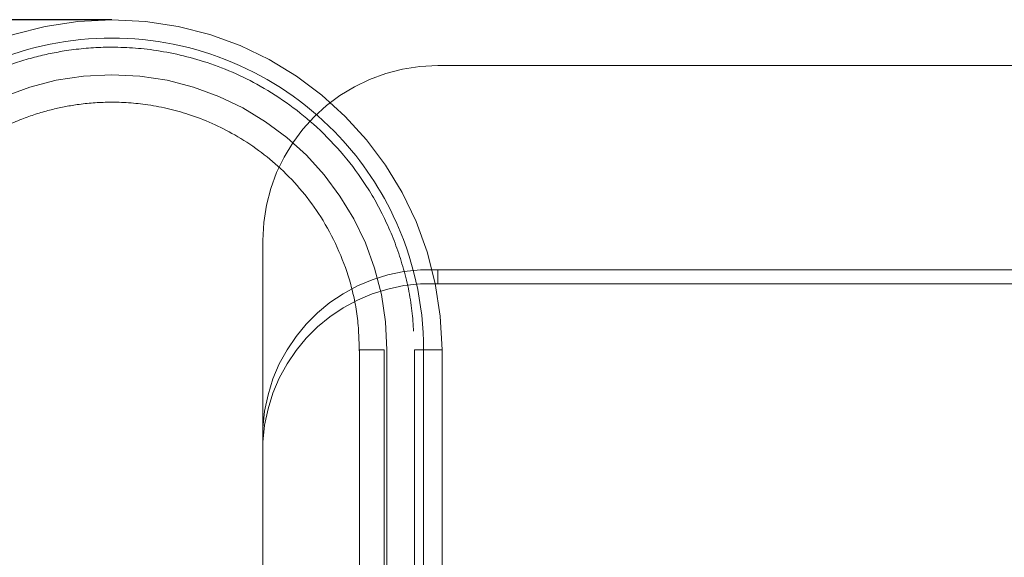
# Model space of a CAD drawing. Header units: inches. Extents: x 0.2 to 10.8, y 0.2 to 8.2.
# Tile 97 of 156: x 2.8745 to 2.9801, y 6.6743 to 6.732. Entities that reach past the tile are written whole.
import ezdxf

# ---------------------------------------------------------------- set-up
doc = ezdxf.new("R2010")
doc.units = ezdxf.units.IN
doc.header["$MEASUREMENT"] = 0
doc.linetypes.add('HIDDEN', pattern=[0.07500000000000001, 0.05, -0.025])
doc.layers.add('DIMENSIONS', color=140, linetype='Continuous')

msp = doc.modelspace()

# ---------------------------------------------------------------- linework, layer by layer
at = {"color": 7, "linetype": 'HIDDEN', "lineweight": 18}
for p, q in [((2.919326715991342, 6.727027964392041), (2.996214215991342, 6.727027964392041)), ((2.900576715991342, 6.688143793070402), (2.900576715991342, 6.70827796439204)), ((2.919326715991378, 6.70513706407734), (2.919326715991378, 6.703615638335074)), ((2.996214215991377, 6.70513706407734), (2.919326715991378, 6.70513706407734)), ((2.996214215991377, 6.703615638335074), (2.919326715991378, 6.703615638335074)), ((2.910936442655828, 6.696527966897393), (2.910936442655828, 6.623693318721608)), ((2.91359188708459, 6.623693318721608), (2.913591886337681, 6.696527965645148)), ((2.913591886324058, 6.696527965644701), (2.913591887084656, 6.623693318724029)), ((2.91359188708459, 6.623693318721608), (2.913591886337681, 6.696527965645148)), ((2.913591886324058, 6.696527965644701), (2.913591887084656, 6.623693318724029)), ((2.91359188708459, 6.623693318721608), (2.913591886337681, 6.696527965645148)), ((2.913591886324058, 6.696527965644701), (2.913591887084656, 6.623693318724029)), ((2.91359188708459, 6.623693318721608), (2.913591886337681, 6.696527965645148)), ((2.913591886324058, 6.696527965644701), (2.913591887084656, 6.623693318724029)), ((2.91359188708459, 6.623693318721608), (2.913591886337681, 6.696527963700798)), ((2.913591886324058, 6.696527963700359), (2.913591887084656, 6.623693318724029)), ((2.91359188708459, 6.623693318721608), (2.913591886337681, 6.696527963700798)), ((2.913591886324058, 6.696527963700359), (2.913591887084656, 6.623693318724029)), ((2.91359188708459, 6.623693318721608), (2.913591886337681, 6.696527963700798)), ((2.913591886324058, 6.696527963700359), (2.913591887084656, 6.623693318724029)), ((2.91359188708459, 6.623693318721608), (2.913591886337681, 6.696527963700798)), ((2.913591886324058, 6.696527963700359), (2.913591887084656, 6.623693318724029)), ((2.913886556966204, 6.696527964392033), (2.913886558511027, 6.623693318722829)), ((2.913886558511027, 6.663850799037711), (2.913886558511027, 6.696527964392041)), ((2.916839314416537, 6.696527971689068), (2.916839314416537, 6.623693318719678)), ((2.917819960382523, 6.696527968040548), (2.917819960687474, 6.623693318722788)), ((2.917819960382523, 6.696527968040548), (2.917819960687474, 6.623693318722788)), ((2.917819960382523, 6.696527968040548), (2.917819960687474, 6.623693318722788)), ((2.917819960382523, 6.696527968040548), (2.917819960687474, 6.623693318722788)), ((2.917819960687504, 6.623693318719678), (2.917819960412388, 6.696527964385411)), ((2.917819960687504, 6.623693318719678), (2.917819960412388, 6.69652796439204)), ((2.917819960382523, 6.696527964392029), (2.917819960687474, 6.623693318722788)), ((2.917819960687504, 6.623693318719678), (2.917819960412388, 6.696527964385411)), ((2.917819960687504, 6.623693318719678), (2.917819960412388, 6.69652796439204)), ((2.917819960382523, 6.696527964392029), (2.917819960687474, 6.623693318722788)), ((2.917819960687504, 6.623693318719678), (2.917819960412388, 6.696527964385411)), ((2.917819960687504, 6.623693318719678), (2.917819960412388, 6.69652796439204)), ((2.917819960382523, 6.696527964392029), (2.917819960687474, 6.623693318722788)), ((2.917819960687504, 6.623693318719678), (2.917819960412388, 6.696527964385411)), ((2.917819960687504, 6.623693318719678), (2.917819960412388, 6.69652796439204)), ((2.917819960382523, 6.696527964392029), (2.917819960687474, 6.623693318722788)), ((2.919792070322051, 6.696527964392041), (2.919792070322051, 6.663850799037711)), ((2.900576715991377, 6.686622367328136), (2.900576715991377, 6.688143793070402)), ((2.900576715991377, 6.646427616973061), (2.900576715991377, 6.686622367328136))]:
    msp.add_line(p, q, dxfattribs=at)
for centre, radius, start, end in [((2.884358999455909, 6.696527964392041), 0.03543307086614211, 0, 180), ((2.919326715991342, 6.70827796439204), 0.01875000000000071, 90, 180), ((2.884358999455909, 6.696527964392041), 0.02952755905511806, 0, 180), ((2.918489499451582, 6.687220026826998), 0.01793658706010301, 87.32466329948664, 177.0478590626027), ((2.91848949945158, 6.685698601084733), 0.01793658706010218, 87.32466329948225, 177.0478590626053)]:
    msp.add_arc(centre, radius, start, end, dxfattribs=at)
for points, knots in [([(2.917820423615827, 6.696527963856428), (2.91782610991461, 6.701490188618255), (2.915858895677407, 6.710137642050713), (2.908252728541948, 6.72101126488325), (2.897655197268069, 6.728203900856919), (2.884358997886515, 6.730880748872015), (2.871062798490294, 6.728203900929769), (2.860465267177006, 6.721011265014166), (2.852859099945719, 6.710137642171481), (2.850891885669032, 6.701490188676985), (2.850897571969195, 6.696527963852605)], [4.712414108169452, 4.712414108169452, 4.712414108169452, 4.712414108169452, 5.15721612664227, 5.4883921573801, 5.8858033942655, 6.2832146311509, 6.68062586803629, 7.07803710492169, 7.40921313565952, 7.854015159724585, 7.854015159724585, 7.854015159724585, 7.854015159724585]), ([(2.917820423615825, 6.696527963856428), (2.91782610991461, 6.701490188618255), (2.915858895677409, 6.710137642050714), (2.908252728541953, 6.721011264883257), (2.897655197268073, 6.728203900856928), (2.884358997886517, 6.730880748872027), (2.871062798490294, 6.728203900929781), (2.860465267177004, 6.721011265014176), (2.852859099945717, 6.710137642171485), (2.850891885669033, 6.701490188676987), (2.850897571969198, 6.696527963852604)], [4.712414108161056, 4.712414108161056, 4.712414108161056, 4.712414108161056, 5.15721612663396, 5.48839215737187, 5.88580339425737, 6.28321463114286, 6.68062586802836, 7.07803710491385, 7.40921313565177, 7.854015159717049, 7.854015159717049, 7.854015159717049, 7.854015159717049]), ([(2.917820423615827, 6.696527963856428), (2.91782610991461, 6.701490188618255), (2.915858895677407, 6.710137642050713), (2.908252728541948, 6.72101126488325), (2.897655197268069, 6.728203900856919), (2.884358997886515, 6.730880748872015), (2.871062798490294, 6.728203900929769), (2.860465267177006, 6.721011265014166), (2.852859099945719, 6.710137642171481), (2.850891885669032, 6.701490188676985), (2.850897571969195, 6.696527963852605)], [4.712414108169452, 4.712414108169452, 4.712414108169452, 4.712414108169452, 5.15721612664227, 5.4883921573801, 5.8858033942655, 6.2832146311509, 6.68062586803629, 7.07803710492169, 7.40921313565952, 7.854015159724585, 7.854015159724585, 7.854015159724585, 7.854015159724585]), ([(2.917820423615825, 6.696527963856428), (2.91782610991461, 6.701490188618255), (2.915858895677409, 6.710137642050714), (2.908252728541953, 6.721011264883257), (2.897655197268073, 6.728203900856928), (2.884358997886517, 6.730880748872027), (2.871062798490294, 6.728203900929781), (2.860465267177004, 6.721011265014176), (2.852859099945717, 6.710137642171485), (2.850891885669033, 6.701490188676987), (2.850897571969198, 6.696527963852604)], [4.712414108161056, 4.712414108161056, 4.712414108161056, 4.712414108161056, 5.15721612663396, 5.48839215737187, 5.88580339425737, 6.28321463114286, 6.68062586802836, 7.07803710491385, 7.40921313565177, 7.854015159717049, 7.854015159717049, 7.854015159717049, 7.854015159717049]), ([(2.917820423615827, 6.696527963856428), (2.91782610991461, 6.701490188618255), (2.915858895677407, 6.710137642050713), (2.908252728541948, 6.72101126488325), (2.897655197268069, 6.728203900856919), (2.884358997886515, 6.730880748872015), (2.871062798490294, 6.728203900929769), (2.860465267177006, 6.721011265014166), (2.852859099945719, 6.710137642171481), (2.850891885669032, 6.701490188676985), (2.850897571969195, 6.696527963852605)], [4.712414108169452, 4.712414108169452, 4.712414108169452, 4.712414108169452, 5.15721612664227, 5.4883921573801, 5.8858033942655, 6.2832146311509, 6.68062586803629, 7.07803710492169, 7.40921313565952, 7.854015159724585, 7.854015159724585, 7.854015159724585, 7.854015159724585]), ([(2.917820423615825, 6.696527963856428), (2.91782610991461, 6.701490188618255), (2.915858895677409, 6.710137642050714), (2.908252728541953, 6.721011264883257), (2.897655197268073, 6.728203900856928), (2.884358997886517, 6.730880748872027), (2.871062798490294, 6.728203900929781), (2.860465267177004, 6.721011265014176), (2.852859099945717, 6.710137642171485), (2.850891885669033, 6.701490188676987), (2.850897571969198, 6.696527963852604)], [4.712414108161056, 4.712414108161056, 4.712414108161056, 4.712414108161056, 5.15721612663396, 5.48839215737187, 5.88580339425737, 6.28321463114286, 6.68062586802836, 7.07803710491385, 7.40921313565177, 7.854015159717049, 7.854015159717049, 7.854015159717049, 7.854015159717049]), ([(2.917820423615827, 6.696527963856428), (2.91782610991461, 6.701490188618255), (2.915858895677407, 6.710137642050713), (2.908252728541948, 6.72101126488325), (2.897655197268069, 6.728203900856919), (2.884358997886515, 6.730880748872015), (2.871062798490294, 6.728203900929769), (2.860465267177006, 6.721011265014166), (2.852859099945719, 6.710137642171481), (2.850891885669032, 6.701490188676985), (2.850897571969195, 6.696527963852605)], [4.712414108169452, 4.712414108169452, 4.712414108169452, 4.712414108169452, 5.15721612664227, 5.4883921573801, 5.8858033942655, 6.2832146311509, 6.68062586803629, 7.07803710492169, 7.40921313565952, 7.854015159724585, 7.854015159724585, 7.854015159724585, 7.854015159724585]), ([(2.917820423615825, 6.696527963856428), (2.91782610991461, 6.701490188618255), (2.915858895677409, 6.710137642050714), (2.908252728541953, 6.721011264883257), (2.897655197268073, 6.728203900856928), (2.884358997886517, 6.730880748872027), (2.871062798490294, 6.728203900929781), (2.860465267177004, 6.721011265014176), (2.852859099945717, 6.710137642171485), (2.850891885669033, 6.701490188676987), (2.850897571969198, 6.696527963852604)], [4.712414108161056, 4.712414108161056, 4.712414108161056, 4.712414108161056, 5.15721612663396, 5.48839215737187, 5.88580339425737, 6.28321463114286, 6.68062586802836, 7.07803710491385, 7.40921313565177, 7.854015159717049, 7.854015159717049, 7.854015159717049, 7.854015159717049]), ([(2.850897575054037, 6.696527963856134), (2.850891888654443, 6.701490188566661), (2.852859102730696, 6.710137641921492), (2.860465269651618, 6.721011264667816), (2.871062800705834, 6.728203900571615), (2.88435899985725, 6.730880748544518), (2.897655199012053, 6.728203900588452), (2.908252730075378, 6.721011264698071), (2.915858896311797, 6.710137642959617), (2.917826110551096, 6.701490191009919), (2.917820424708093, 6.696527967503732)], [4.712364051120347, 4.712364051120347, 4.712364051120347, 4.712364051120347, 5.15716607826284, 5.488342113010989, 5.885753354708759, 6.28316459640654, 6.68057583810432, 7.077987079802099, 7.40916311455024, 7.85396503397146, 7.85396503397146, 7.85396503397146, 7.85396503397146]), ([(2.850897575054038, 6.696527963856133), (2.850891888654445, 6.701490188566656), (2.852859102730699, 6.710137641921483), (2.86046526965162, 6.721011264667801), (2.871062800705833, 6.7282039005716), (2.884358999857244, 6.730880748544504), (2.897655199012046, 6.728203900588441), (2.90825273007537, 6.721011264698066), (2.915858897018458, 6.710137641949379), (2.917826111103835, 6.701490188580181), (2.917820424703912, 6.69652796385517)], [4.712364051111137, 4.712364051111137, 4.712364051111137, 4.712364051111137, 5.157166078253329, 5.4883421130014, 5.88575335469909, 6.28316459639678, 6.680575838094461, 7.07798707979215, 7.409163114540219, 7.853965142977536, 7.853965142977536, 7.853965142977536, 7.853965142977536]), ([(2.850897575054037, 6.696527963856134), (2.850891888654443, 6.701490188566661), (2.852859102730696, 6.710137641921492), (2.860465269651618, 6.721011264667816), (2.871062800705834, 6.728203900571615), (2.88435899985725, 6.730880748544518), (2.897655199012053, 6.728203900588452), (2.908252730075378, 6.721011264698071), (2.915858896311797, 6.710137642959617), (2.917826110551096, 6.701490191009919), (2.917820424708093, 6.696527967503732)], [4.712364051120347, 4.712364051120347, 4.712364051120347, 4.712364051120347, 5.15716607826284, 5.488342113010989, 5.885753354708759, 6.28316459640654, 6.68057583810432, 7.077987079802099, 7.40916311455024, 7.85396503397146, 7.85396503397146, 7.85396503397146, 7.85396503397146]), ([(2.850897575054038, 6.696527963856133), (2.850891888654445, 6.701490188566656), (2.852859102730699, 6.710137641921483), (2.86046526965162, 6.721011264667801), (2.871062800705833, 6.7282039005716), (2.884358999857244, 6.730880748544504), (2.897655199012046, 6.728203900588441), (2.90825273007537, 6.721011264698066), (2.915858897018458, 6.710137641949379), (2.917826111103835, 6.701490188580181), (2.917820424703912, 6.69652796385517)], [4.712364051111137, 4.712364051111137, 4.712364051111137, 4.712364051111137, 5.157166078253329, 5.4883421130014, 5.88575335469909, 6.28316459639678, 6.680575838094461, 7.07798707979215, 7.409163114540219, 7.853965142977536, 7.853965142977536, 7.853965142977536, 7.853965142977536]), ([(2.850897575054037, 6.696527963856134), (2.850891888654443, 6.701490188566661), (2.852859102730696, 6.710137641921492), (2.860465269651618, 6.721011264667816), (2.871062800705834, 6.728203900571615), (2.88435899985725, 6.730880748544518), (2.897655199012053, 6.728203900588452), (2.908252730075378, 6.721011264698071), (2.915858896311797, 6.710137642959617), (2.917826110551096, 6.701490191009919), (2.917820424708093, 6.696527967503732)], [4.712364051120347, 4.712364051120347, 4.712364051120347, 4.712364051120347, 5.15716607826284, 5.488342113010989, 5.885753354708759, 6.28316459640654, 6.68057583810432, 7.077987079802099, 7.40916311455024, 7.85396503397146, 7.85396503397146, 7.85396503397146, 7.85396503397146]), ([(2.850897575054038, 6.696527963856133), (2.850891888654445, 6.701490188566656), (2.852859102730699, 6.710137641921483), (2.86046526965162, 6.721011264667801), (2.871062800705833, 6.7282039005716), (2.884358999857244, 6.730880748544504), (2.897655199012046, 6.728203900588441), (2.90825273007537, 6.721011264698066), (2.915858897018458, 6.710137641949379), (2.917826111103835, 6.701490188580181), (2.917820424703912, 6.69652796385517)], [4.712364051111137, 4.712364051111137, 4.712364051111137, 4.712364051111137, 5.157166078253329, 5.4883421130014, 5.88575335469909, 6.28316459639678, 6.680575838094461, 7.07798707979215, 7.409163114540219, 7.853965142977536, 7.853965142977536, 7.853965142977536, 7.853965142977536]), ([(2.850897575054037, 6.696527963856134), (2.850891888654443, 6.701490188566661), (2.852859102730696, 6.710137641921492), (2.860465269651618, 6.721011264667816), (2.871062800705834, 6.728203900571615), (2.88435899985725, 6.730880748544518), (2.897655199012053, 6.728203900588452), (2.908252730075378, 6.721011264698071), (2.915858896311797, 6.710137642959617), (2.917826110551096, 6.701490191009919), (2.917820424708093, 6.696527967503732)], [4.712364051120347, 4.712364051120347, 4.712364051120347, 4.712364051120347, 5.15716607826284, 5.488342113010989, 5.885753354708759, 6.28316459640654, 6.68057583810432, 7.077987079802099, 7.40916311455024, 7.85396503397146, 7.85396503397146, 7.85396503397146, 7.85396503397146]), ([(2.850897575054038, 6.696527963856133), (2.850891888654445, 6.701490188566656), (2.852859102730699, 6.710137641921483), (2.86046526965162, 6.721011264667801), (2.871062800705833, 6.7282039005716), (2.884358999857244, 6.730880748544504), (2.897655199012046, 6.728203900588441), (2.90825273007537, 6.721011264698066), (2.915858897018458, 6.710137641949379), (2.917826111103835, 6.701490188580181), (2.917820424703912, 6.69652796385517)], [4.712364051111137, 4.712364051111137, 4.712364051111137, 4.712364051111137, 5.157166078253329, 5.4883421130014, 5.88575335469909, 6.28316459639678, 6.680575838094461, 7.07798707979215, 7.409163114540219, 7.853965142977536, 7.853965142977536, 7.853965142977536, 7.853965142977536]), ([(2.851952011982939, 6.696519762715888), (2.852104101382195, 6.699136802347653), (2.852405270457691, 6.704319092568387), (2.85518251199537, 6.711369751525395), (2.858992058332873, 6.717170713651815), (2.86336875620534, 6.721534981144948), (2.867799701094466, 6.724615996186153), (2.871953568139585, 6.726646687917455), (2.875727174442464, 6.727909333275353), (2.879485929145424, 6.728714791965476), (2.883713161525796, 6.729113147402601), (2.888758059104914, 6.728860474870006), (2.894503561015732, 6.727596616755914), (2.900664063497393, 6.72491549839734), (2.906777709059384, 6.720476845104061), (2.911171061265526, 6.715238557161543), (2.913979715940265, 6.710123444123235), (2.915617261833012, 6.705731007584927), (2.916668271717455, 6.701143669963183), (2.916755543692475, 6.698019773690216), (2.91679728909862, 6.696525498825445)], [0, 0, 0, 0, 0.07677256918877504, 0.1520258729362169, 0.2197932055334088, 0.2800518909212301, 0.3328038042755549, 0.3780288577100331, 0.4157324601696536, 0.4497021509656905, 0.4910227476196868, 0.5404034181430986, 0.5978448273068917, 0.663318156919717, 0.7368401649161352, 0.8183840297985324, 0.8622634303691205, 0.9081569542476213, 0.9560680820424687, 1, 1, 1, 1]), ([(2.857781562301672, 6.696527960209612), (2.857953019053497, 6.698820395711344), (2.858280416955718, 6.703197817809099), (2.860681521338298, 6.709052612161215), (2.863856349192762, 6.713722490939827), (2.867465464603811, 6.717221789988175), (2.871102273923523, 6.71968028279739), (2.874500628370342, 6.72129047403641), (2.877581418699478, 6.722282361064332), (2.88064575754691, 6.722904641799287), (2.884087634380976, 6.723194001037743), (2.888189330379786, 6.722950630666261), (2.892853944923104, 6.721883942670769), (2.897849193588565, 6.719668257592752), (2.90279907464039, 6.716027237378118), (2.907175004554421, 6.710780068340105), (2.909691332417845, 6.705192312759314), (2.910825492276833, 6.700115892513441), (2.910895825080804, 6.697408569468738), (2.910931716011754, 6.696027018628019)], [0, 0, 0, 0, 0.08179200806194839, 0.1561824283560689, 0.2231699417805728, 0.2827325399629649, 0.3348719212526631, 0.3795686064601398, 0.4168277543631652, 0.450406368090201, 0.4912536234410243, 0.5400648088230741, 0.5968404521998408, 0.6615526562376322, 0.734217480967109, 0.8148089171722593, 0.9033104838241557, 0.9506592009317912, 1, 1, 1, 1]), ([(2.913591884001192, 6.696527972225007), (2.911902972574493, 6.696527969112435), (2.909971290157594, 6.69652796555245), (2.911902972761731, 6.696527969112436), (2.913591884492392, 6.696527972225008)], [0.02713175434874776, 0.02713175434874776, 0.02713175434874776, 0.02713175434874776, 0.499999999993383, 0.9728682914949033, 0.9728682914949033, 0.9728682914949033, 0.9728682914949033]), ([(2.913591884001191, 6.696527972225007), (2.911902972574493, 6.696527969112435), (2.909971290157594, 6.69652796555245), (2.911902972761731, 6.696527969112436), (2.913591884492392, 6.696527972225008)], [0.02713175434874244, 0.02713175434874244, 0.02713175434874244, 0.02713175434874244, 0.499999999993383, 0.9728682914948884, 0.9728682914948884, 0.9728682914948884, 0.9728682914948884]), ([(2.913591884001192, 6.696527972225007), (2.911902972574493, 6.696527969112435), (2.909971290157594, 6.69652796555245), (2.911902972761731, 6.696527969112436), (2.913591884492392, 6.696527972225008)], [0.02713175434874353, 0.02713175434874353, 0.02713175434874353, 0.02713175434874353, 0.499999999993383, 0.9728682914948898, 0.9728682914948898, 0.9728682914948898, 0.9728682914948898]), ([(2.913591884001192, 6.696527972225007), (2.911902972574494, 6.696527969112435), (2.909971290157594, 6.69652796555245), (2.911902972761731, 6.696527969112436), (2.913591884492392, 6.696527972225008)], [0.02713175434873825, 0.02713175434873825, 0.02713175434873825, 0.02713175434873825, 0.499999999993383, 0.9728682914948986, 0.9728682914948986, 0.9728682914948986, 0.9728682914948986]), ([(2.91972670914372, 6.69652796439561), (2.919711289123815, 6.69652796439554), (2.919664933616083, 6.696527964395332), (2.919305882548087, 6.696527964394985), (2.918698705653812, 6.696527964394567), (2.918112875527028, 6.696527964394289), (2.917819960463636, 6.69652796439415)], [0, 0, 0, 0, 0.1424791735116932, 0.4283194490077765, 0.7141597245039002, 1, 1, 1, 1]), ([(2.919726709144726, 6.696527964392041), (2.919711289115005, 6.696527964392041), (2.919664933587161, 6.696527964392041), (2.919305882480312, 6.696527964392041), (2.918698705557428, 6.696527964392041), (2.918112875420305, 6.696527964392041), (2.917819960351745, 6.696527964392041)], [0, 0, 0, 0, 0.1424792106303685, 0.428319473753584, 0.7141597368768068, 1, 1, 1, 1]), ([(2.91972670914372, 6.69652796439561), (2.919711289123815, 6.69652796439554), (2.919664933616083, 6.696527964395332), (2.919305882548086, 6.696527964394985), (2.918698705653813, 6.696527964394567), (2.918112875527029, 6.696527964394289), (2.917819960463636, 6.69652796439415)], [0, 0, 0, 0, 0.1424791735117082, 0.4283194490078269, 0.7141597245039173, 1, 1, 1, 1]), ([(2.919726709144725, 6.696527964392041), (2.919711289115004, 6.696527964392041), (2.919664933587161, 6.696527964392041), (2.919305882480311, 6.696527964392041), (2.918698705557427, 6.696527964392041), (2.918112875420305, 6.696527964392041), (2.917819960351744, 6.696527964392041)], [0, 0, 0, 0, 0.1424792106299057, 0.4283194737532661, 0.7141597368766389, 1, 1, 1, 1]), ([(2.91972670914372, 6.69652796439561), (2.919711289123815, 6.69652796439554), (2.919664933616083, 6.696527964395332), (2.919305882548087, 6.696527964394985), (2.918698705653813, 6.696527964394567), (2.918112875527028, 6.696527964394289), (2.917819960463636, 6.69652796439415)], [0, 0, 0, 0, 0.1424791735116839, 0.4283194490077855, 0.7141597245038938, 1, 1, 1, 1]), ([(2.919726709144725, 6.696527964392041), (2.919711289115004, 6.696527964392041), (2.919664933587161, 6.696527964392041), (2.919305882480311, 6.696527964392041), (2.918698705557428, 6.696527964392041), (2.918112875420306, 6.696527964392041), (2.917819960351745, 6.696527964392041)], [0, 0, 0, 0, 0.1424792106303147, 0.4283194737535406, 0.7141597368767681, 1, 1, 1, 1]), ([(2.91972670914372, 6.69652796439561), (2.919711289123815, 6.696527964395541), (2.919664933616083, 6.696527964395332), (2.919305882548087, 6.696527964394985), (2.918698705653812, 6.696527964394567), (2.918112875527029, 6.696527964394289), (2.917819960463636, 6.69652796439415)], [0, 0, 0, 0, 0.1424791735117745, 0.4283194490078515, 0.714159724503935, 1, 1, 1, 1]), ([(2.919726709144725, 6.696527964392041), (2.919711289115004, 6.696527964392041), (2.919664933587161, 6.696527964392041), (2.919305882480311, 6.696527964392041), (2.918698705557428, 6.696527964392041), (2.918112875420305, 6.696527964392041), (2.917819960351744, 6.696527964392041)], [0, 0, 0, 0, 0.1424792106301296, 0.4283194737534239, 0.7141597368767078, 1, 1, 1, 1]), ([(2.91972670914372, 6.69652796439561), (2.919711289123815, 6.69652796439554), (2.919664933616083, 6.696527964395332), (2.919305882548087, 6.696527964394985), (2.918698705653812, 6.696527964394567), (2.918112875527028, 6.696527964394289), (2.917819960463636, 6.69652796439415)], [0, 0, 0, 0, 0.142479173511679, 0.4283194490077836, 0.7141597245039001, 1, 1, 1, 1]), ([(2.919726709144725, 6.696527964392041), (2.919711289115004, 6.696527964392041), (2.919664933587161, 6.696527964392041), (2.919305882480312, 6.696527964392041), (2.918698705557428, 6.696527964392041), (2.918112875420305, 6.696527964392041), (2.917819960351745, 6.696527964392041)], [0, 0, 0, 0, 0.1424792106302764, 0.4283194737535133, 0.7141597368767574, 1, 1, 1, 1]), ([(2.91972670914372, 6.69652796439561), (2.919711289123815, 6.696527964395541), (2.919664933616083, 6.696527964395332), (2.919305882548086, 6.696527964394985), (2.918698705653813, 6.696527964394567), (2.918112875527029, 6.696527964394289), (2.917819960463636, 6.69652796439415)], [0, 0, 0, 0, 0.1424791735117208, 0.4283194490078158, 0.7141597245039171, 1, 1, 1, 1]), ([(2.919726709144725, 6.696527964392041), (2.919711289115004, 6.696527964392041), (2.919664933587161, 6.696527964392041), (2.919305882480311, 6.696527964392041), (2.918698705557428, 6.696527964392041), (2.918112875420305, 6.696527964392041), (2.917819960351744, 6.696527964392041)], [0, 0, 0, 0, 0.1424792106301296, 0.4283194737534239, 0.7141597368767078, 1, 1, 1, 1]), ([(2.91972670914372, 6.69652796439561), (2.919711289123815, 6.69652796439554), (2.919664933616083, 6.696527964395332), (2.919305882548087, 6.696527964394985), (2.918698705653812, 6.696527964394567), (2.918112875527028, 6.696527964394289), (2.917819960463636, 6.69652796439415)], [0, 0, 0, 0, 0.1424791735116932, 0.4283194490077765, 0.7141597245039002, 1, 1, 1, 1]), ([(2.919726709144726, 6.696527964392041), (2.919711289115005, 6.696527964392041), (2.919664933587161, 6.696527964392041), (2.919305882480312, 6.696527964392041), (2.918698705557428, 6.696527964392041), (2.918112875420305, 6.696527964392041), (2.917819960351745, 6.696527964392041)], [0, 0, 0, 0, 0.1424792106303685, 0.428319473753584, 0.7141597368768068, 1, 1, 1, 1]), ([(2.91972670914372, 6.69652796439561), (2.919711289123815, 6.69652796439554), (2.919664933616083, 6.696527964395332), (2.919305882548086, 6.696527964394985), (2.918698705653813, 6.696527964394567), (2.918112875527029, 6.696527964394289), (2.917819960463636, 6.69652796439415)], [0, 0, 0, 0, 0.1424791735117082, 0.4283194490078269, 0.7141597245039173, 1, 1, 1, 1]), ([(2.919726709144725, 6.696527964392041), (2.919711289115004, 6.696527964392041), (2.919664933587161, 6.696527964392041), (2.919305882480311, 6.696527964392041), (2.918698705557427, 6.696527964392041), (2.918112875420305, 6.696527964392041), (2.917819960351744, 6.696527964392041)], [0, 0, 0, 0, 0.1424792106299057, 0.4283194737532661, 0.7141597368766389, 1, 1, 1, 1])]:
    msp.add_open_spline(points, degree=3, knots=knots, dxfattribs=at)
for points in [[(2.913591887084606, 6.696527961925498), (2.91191604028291, 6.696527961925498), (2.909956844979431, 6.696527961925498), (2.91191604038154, 6.696527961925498), (2.913591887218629, 6.696527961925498)], [(2.913591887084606, 6.696527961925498), (2.91191604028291, 6.696527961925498), (2.909956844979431, 6.696527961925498), (2.91191604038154, 6.696527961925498), (2.913591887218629, 6.696527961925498)], [(2.913591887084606, 6.696527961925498), (2.91191604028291, 6.696527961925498), (2.909956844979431, 6.696527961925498), (2.91191604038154, 6.696527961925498), (2.913591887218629, 6.696527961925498)], [(2.913591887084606, 6.696527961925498), (2.91191604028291, 6.696527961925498), (2.909956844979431, 6.696527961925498), (2.91191604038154, 6.696527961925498), (2.913591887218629, 6.696527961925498)], [(2.917819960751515, 6.696527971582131), (2.917204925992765, 6.696527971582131), (2.916839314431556, 6.696527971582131), (2.916839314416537, 6.696527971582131)], [(2.917819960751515, 6.696527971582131), (2.917204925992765, 6.696527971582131), (2.916839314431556, 6.696527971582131), (2.916839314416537, 6.696527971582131)], [(2.917819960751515, 6.696527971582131), (2.917204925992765, 6.696527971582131), (2.916839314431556, 6.696527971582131), (2.916839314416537, 6.696527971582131)], [(2.917819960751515, 6.696527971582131), (2.917204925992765, 6.696527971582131), (2.916839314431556, 6.696527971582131), (2.916839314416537, 6.696527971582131)], [(2.916839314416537, 6.696527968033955), (2.916839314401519, 6.696527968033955), (2.917204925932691, 6.696527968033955), (2.917819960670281, 6.696527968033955)], [(2.916839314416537, 6.696527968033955), (2.916839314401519, 6.696527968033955), (2.917204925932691, 6.696527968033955), (2.917819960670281, 6.696527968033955)], [(2.916839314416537, 6.696527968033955), (2.916839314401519, 6.696527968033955), (2.917204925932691, 6.696527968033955), (2.917819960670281, 6.696527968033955)], [(2.916839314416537, 6.696527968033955), (2.916839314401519, 6.696527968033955), (2.917204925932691, 6.696527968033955), (2.917819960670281, 6.696527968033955)], [(2.916840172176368, 6.696527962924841), (2.916840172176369, 6.696527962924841), (2.917205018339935, 6.696527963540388), (2.917820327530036, 6.6965279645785)], [(2.917820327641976, 6.69652796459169), (2.917205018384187, 6.696527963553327), (2.916840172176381, 6.696527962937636), (2.916840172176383, 6.696527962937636)], [(2.916840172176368, 6.696527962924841), (2.916840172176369, 6.696527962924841), (2.917205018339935, 6.696527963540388), (2.917820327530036, 6.696527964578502)], [(2.917820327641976, 6.69652796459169), (2.917205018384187, 6.696527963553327), (2.916840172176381, 6.696527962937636), (2.916840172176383, 6.696527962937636)], [(2.916840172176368, 6.696527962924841), (2.916840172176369, 6.696527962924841), (2.917205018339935, 6.696527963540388), (2.917820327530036, 6.6965279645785)], [(2.917820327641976, 6.69652796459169), (2.917205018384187, 6.696527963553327), (2.916840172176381, 6.696527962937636), (2.916840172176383, 6.696527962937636)], [(2.916840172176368, 6.696527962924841), (2.916840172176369, 6.696527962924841), (2.917205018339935, 6.696527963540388), (2.917820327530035, 6.6965279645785)], [(2.917820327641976, 6.69652796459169), (2.917205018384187, 6.696527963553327), (2.916840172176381, 6.696527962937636), (2.916840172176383, 6.696527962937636)]]:
    msp.add_open_spline(points, degree=3, dxfattribs=at)
at = {"layer": 'DIMENSIONS'}
msp.add_line((2.884358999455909, 6.731961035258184), (2.846715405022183, 6.731961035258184), dxfattribs=at)

doc.saveas('drawing.dxf')
